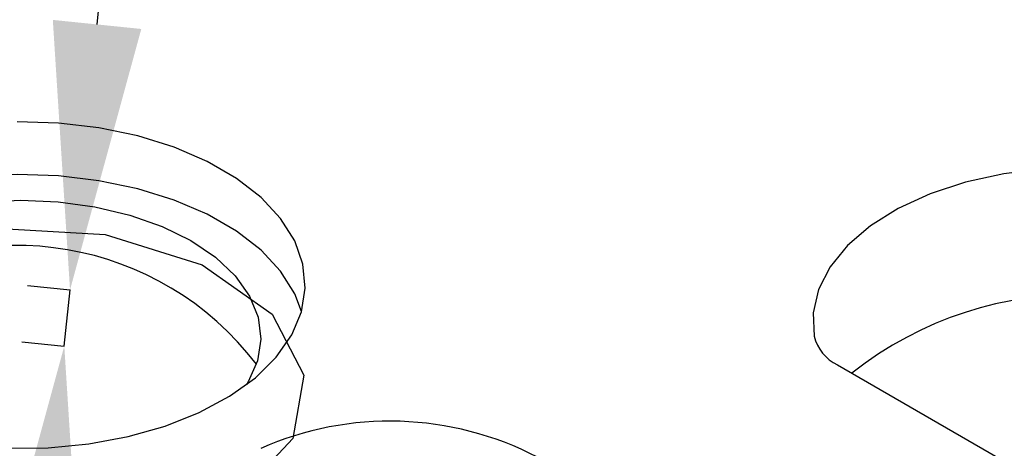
# Model space of a CAD drawing. Header units: millimetres. Extents: x 1643 to 1853, y 2203 to 2490.
# Tile 50 of 54: x 1823.19 to 1835.37, y 2357.55 to 2362.85. Entities that reach past the tile are written whole.
import ezdxf

# ---------------------------------------------------------------- set-up
doc = ezdxf.new("R2010")
doc.units = ezdxf.units.MM
doc.styles.add('SLDTEXTSTYLE1', font='TXT', dxfattribs={"width": 0.7})
doc.dimstyles.new('SLDDIMSTYLE10', dxfattribs={"dimtxt": 2.5, "dimasz": 3.302, "dimexe": 0, "dimexo": 0.0625, "dimtad": 1, "dimdec": 3, "dimrnd": 1e-09, "dimdsep": 46, "dimtxsty": 'SLDTEXTSTYLE1', "dimsah": 1, "dimcen": 0.09, "dimadec": 0, "dimazin": 2, "dimtfac": 1, "dimtdec": 3, "dimtmove": 0, "dimatfit": 0, "dimfxl": 1, "dimfrac": 2, "dimtolj": 1, "dimtzin": 12, "dimarcsym": 0})

# ---------------------------------------------------------------- blocks, each defined once
blk = doc.blocks.new('*D116')
at = {"color": 0, "linetype": 'Continuous', "lineweight": -2, "transparency": 16777216}
for p, q in [((1824.143, 2362.792), (1826.108, 2382.079)), ((1823.281, 2359.561), (1823.808, 2359.507)), ((1823.737, 2358.813), (1823.808, 2359.507)), ((1823.21, 2358.867), (1823.737, 2358.813)), ((1823.403, 2355.528), (1823.068, 2352.243))]:
    blk.add_line(p, q, dxfattribs=at)
at = {"color": 0, "linetype": 'Continuous', "transparency": 16777216}
for points in [[(1823.595, 2362.848), (1824.69, 2362.736), (1823.808, 2359.507)], [(1822.855, 2355.584), (1823.95, 2355.472), (1823.737, 2358.813)]]:
    blk.add_solid(points, dxfattribs=at)
at = {"layer": 'Defpoints', "color": 0, "linetype": 'Continuous', "transparency": 16777216}
for p in [(1823.219, 2359.567), (1823.148, 2358.873), (1823.737, 2358.813)]:
    blk.add_point(p, dxfattribs=at)
at = {"color": 0, "linetype": 'Continuous', "lineweight": 18, "transparency": 16777216, "insert": (1822.595, 2378.437), "char_height": 2.5, "attachment_point": 2, "rotation": 84.1827, "style": 'SLDTEXTSTYLE1'}
blk.add_mtext('\\A1;0.698', dxfattribs=at)

msp = doc.modelspace()

# ---------------------------------------------------------------- linework, layer by layer
at = {"linetype": 'Continuous', "lineweight": 25}
msp.add_line((1833.30417, 2358.58128), (1835.37064, 2357.38834), dxfattribs=at)
at = {"linetype": 'Continuous', "lineweight": 25, "flags": 128}
for points in [[(1823.02716, 2357.54969), (1823.53804, 2357.55508), (1824.04212, 2357.60335), (1824.52865, 2357.69348), (1824.98727, 2357.82354), (1825.4082, 2357.99077), (1825.78246, 2358.19159), (1826.10208, 2358.42173), (1826.36026, 2358.67628), (1826.55147, 2358.94982), (1826.67166, 2359.23652), (1826.71826, 2359.53027), (1826.69028, 2359.8248), (1826.58831, 2360.11384), (1826.41452, 2360.39123), (1826.17262, 2360.65106), (1825.86777, 2360.88778), (1825.50647, 2361.09636), (1825.0964, 2361.27235), (1824.64632, 2361.41199), (1824.16581, 2361.51232), (1823.66512, 2361.57118), (1823.15492, 2361.58734)], [(1835.85781, 2361.00589), (1835.36357, 2360.94472), (1834.89131, 2360.84069), (1834.45211, 2360.69624), (1834.05628, 2360.51477), (1833.7131, 2360.30052), (1833.43063, 2360.05853), (1833.21549, 2359.79448), (1833.07273, 2359.51456), (1833.0057, 2359.22533), (1833.01598, 2358.93359)], [(1826.67282, 2359.24055), (1826.58831, 2359.46061), (1826.41452, 2359.738), (1826.17262, 2359.99782), (1825.86777, 2360.23455), (1825.50647, 2360.44313), (1825.0964, 2360.61912), (1824.64632, 2360.75876), (1824.16581, 2360.85908), (1823.66512, 2360.91795), (1823.15492, 2360.93411), (1822.64609, 2360.9072), (1822.14946, 2360.83782), (1821.67562, 2360.72743), (1821.23467, 2360.57839), (1820.83601, 2360.39388), (1820.48814, 2360.17782), (1820.19847, 2359.93482), (1819.97317, 2359.67007), (1819.81705, 2359.3892), (1819.76488, 2359.24055)], [(1821.09783, 2360.09755), (1821.44868, 2360.27626), (1821.84406, 2360.4207), (1822.27402, 2360.52723), (1822.72776, 2360.59317), (1823.19385, 2360.61687), (1823.66056, 2360.59774), (1824.11617, 2360.53624), (1824.5492, 2360.43393), (1824.94877, 2360.29339), (1825.30481, 2360.11814), (1825.60838, 2359.9126), (1825.85184, 2359.68193), (1826.02906, 2359.43195), (1826.13559, 2359.16893), (1826.16874, 2358.8995), (1826.12768, 2358.63044), (1826.01345, 2358.3685), (1825.99355, 2358.33563)]]:
    msp.add_lwpolyline(points, dxfattribs=at)
at = {"linetype": 'Continuous', "flags": 128}
msp.add_lwpolyline([(1824.862, 2356.4767), (1823.55431, 2356.2495), (1822.19555, 2356.32848), (1820.99257, 2356.70163), (1820.12853, 2357.31213), (1819.73496, 2358.06705), (1819.87178, 2358.85144), (1820.51816, 2359.5459), (1821.5757, 2360.04471), (1822.88339, 2360.27191), (1824.24215, 2360.19292), (1825.44512, 2359.81978), (1826.30916, 2359.20927), (1826.70273, 2358.45436), (1826.56591, 2357.66996), (1825.91953, 2356.9755), (1824.862, 2356.4767)], dxfattribs=at)
at = {"linetype": 'Continuous', "lineweight": 25}
for centre, radius, start, end in [((1823.14707, 2356.32984), 3.72819, 37.266056, 123.343757), ((1836.27845, 2354.9503), 4.5002, 48.131886, 128.389618), ((1833.53788, 2359.0665), 0.53857, 194.287379, 244.281001), ((1827.76789, 2353.9206), 3.96329, 62.585672, 113.816574)]:
    msp.add_arc(centre, radius, start, end, dxfattribs=at)

# ---------------------------------------------------------------- dimensions: what is measured, and where the dimension line sits
at = {"linetype": 'Continuous', "lineweight": 18}
dim = msp.add_linear_dim(base=(1823.73727, 2358.81309), p1=(1823.21885, 2359.56717), p2=(1823.14814, 2358.87312), angle=84.182732, dimstyle='SLDDIMSTYLE10', dxfattribs=at)
dim.commit()
dim.dimension.update_dxf_attribs({"geometry": '*D116', "text_midpoint": (1825.70427, 2378.12001), "dimtype": 160})

doc.saveas('drawing.dxf')
